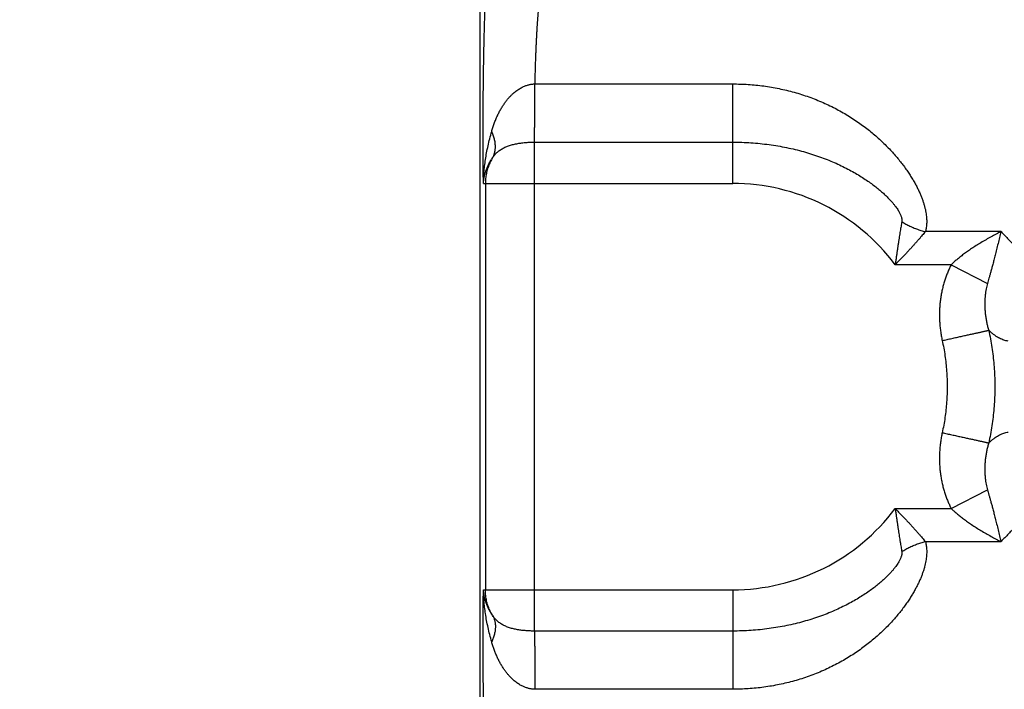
# Model space of a CAD drawing. Header units: inches. Extents: x 0 to 34, y 0 to 22.
# Tile 8 of 112: x 4.078 to 4.849, y 7.163 to 7.686. Entities that reach past the tile are written whole.
import ezdxf

# ---------------------------------------------------------------- set-up
doc = ezdxf.new("R2010")
doc.units = ezdxf.units.IN
doc.header["$LTSCALE"] = 1.87
doc.header["$MEASUREMENT"] = 0
doc.layers.get('0').update_dxf_attribs({"linetype": 'CONTINUOUS'})
doc.layers.add('DIMENSIONS', color=7, linetype='CONTINUOUS')
doc.styles.get("Standard").update_dxf_attribs({"font": 'txt', "width": 0.8})
doc.dimstyles.get("Standard").update_dxf_attribs({"dimtxt": 0.125, "dimasz": 0.18, "dimexe": 0.18, "dimexo": 0.0625, "dimgap": 0.09, "dimtad": 0, "dimtih": 1, "dimtoh": 1, "dimdec": 3, "dimzin": 4, "dimdsep": 46, "dimtxsty": 'STANDARD', "dimblk": '_FILLED', "dimblk1": '_FILLED', "dimblk2": '_FILLED', "dimcen": 0.09, "dimadec": 0, "dimazin": 0, "dimtol": 1, "dimtp": 0.01, "dimtm": 0.01, "dimtfac": 1, "dimtdec": 3, "dimtofl": 0, "dimtmove": 0, "dimatfit": 3, "dimldrblk": '_FILLED', "dimfxl": 1, "dimtolj": 1, "dimtzin": 4, "dimarcsym": 0})

# ---------------------------------------------------------------- blocks, each defined once
blk = doc.blocks.new('_FILLED')
at = {"color": 0, "linetype": 'BYBLOCK'}
blk.add_solid([(0, 0), (-1, 0.1736), (-1, -0.1736)], dxfattribs=at)
blk = doc.blocks.new('*D0')
at = {"layer": 'DIMENSIONS', "color": 2, "linetype": 'CONTINUOUS'}
for p, q in [((6.17263, 7.2117), (6.17263, 4.6033)), ((4.43813, 5.7017), (4.43813, 4.6033)), ((4.43813, 4.7283), (4.07813, 4.7283)), ((6.17263, 4.7283), (6.53263, 4.7283))]:
    blk.add_line(p, q, dxfattribs=at)
at = {"layer": 'DIMENSIONS', "color": 2, "linetype": 'CONTINUOUS', "xscale": 0.18, "yscale": 0.18, "zscale": 0.18}
blk.add_blockref('_FILLED', (4.43813, 4.7283), dxfattribs=at)
at = {"layer": 'DIMENSIONS', "color": 2, "linetype": 'CONTINUOUS', "xscale": 0.18, "yscale": 0.18, "zscale": 0.18, "rotation": 180}
blk.add_blockref('_FILLED', (6.17263, 4.7283), dxfattribs=at)
at = {"layer": 'DIMENSIONS', "color": 2, "linetype": 'CONTINUOUS', "width": 0.8}
for s, p in [('[', (5.21528, 4.6658)), (']', (5.81528, 4.6658)), ('1.735', (4.59028, 4.6658)), ('44.06', (5.31528, 4.6658))]:
    blk.add_text(s, height=0.125, dxfattribs=at).set_placement(p)

msp = doc.modelspace()

# ---------------------------------------------------------------- linework, layer by layer
at = {"color": 7, "linetype": 'CONTINUOUS'}
for p, q in [((4.43813, 9.04684), (4.43813, 5.7642)), ((4.4812, 7.63599), (4.63613, 7.63599)), ((4.63613, 7.55822), (4.63613, 7.63599)), ((4.48115, 7.20815), (4.48115, 7.59045)), ((4.48115, 7.59045), (4.63613, 7.59045)), ((4.44104, 7.55822), (4.63613, 7.55822)), ((4.4426, 7.55822), (4.4426, 7.24038)), ((4.84616, 7.52051), (4.78697, 7.52051)), ((4.80717, 7.49462), (4.76328, 7.49462)), ((4.80717, 7.49462), (4.8355, 7.47995)), ((4.80717, 7.30398), (4.83549, 7.31865)), ((4.76329, 7.30398), (4.80717, 7.30398)), ((4.78697, 7.27809), (4.84616, 7.27809)), ((4.44104, 7.24038), (4.63613, 7.24038)), ((4.63613, 7.24038), (4.63613, 7.16261)), ((4.63613, 7.20815), (4.48115, 7.20815)), ((4.63613, 7.16261), (4.4812, 7.16261))]:
    msp.add_line(p, q, dxfattribs=at)
for start, end in [(36.85891, 90), (270, 323.1429)]:
    msp.add_arc((4.63613, 7.3993), 0.15892, start, end, dxfattribs=at)
for points, knots in [([(4.44104, 7.55822), (4.44102, 7.56002), (4.44098, 7.56364), (4.44093, 7.56909), (4.44089, 7.57459), (4.44086, 7.58013), (4.44084, 7.58569), (4.44083, 7.59126), (4.44082, 7.59685), (4.44083, 7.60243), (4.44084, 7.608), (4.44086, 7.61356), (4.4409, 7.61909), (4.44094, 7.6246), (4.44098, 7.63007), (4.44104, 7.6355), (4.44111, 7.64088), (4.44118, 7.6462), (4.44126, 7.65145), (4.44135, 7.65663), (4.44145, 7.66173), (4.44156, 7.66675), (4.44167, 7.67168), (4.4418, 7.6765), (4.44193, 7.68122), (4.44206, 7.68583), (4.44221, 7.69032), (4.44236, 7.69469), (4.44252, 7.69893), (4.44268, 7.70303), (4.44286, 7.707), (4.44303, 7.71082), (4.44322, 7.71448), (4.44341, 7.718), (4.4436, 7.72135), (4.4438, 7.72454), (4.44401, 7.72756), (4.44422, 7.7304), (4.44443, 7.73307), (4.44465, 7.73556), (4.44487, 7.73787), (4.44509, 7.73999), (4.44532, 7.74192), (4.44555, 7.74365), (4.44578, 7.7452), (4.44602, 7.74655), (4.44625, 7.7477), (4.44649, 7.74865), (4.44673, 7.7494), (4.44696, 7.74996), (4.44714, 7.75025), (4.44724, 7.75035)], [0, 0, 0, 0, 0.028045, 0.056389, 0.084977, 0.113753, 0.142662, 0.171645, 0.200648, 0.229638, 0.258589, 0.287475, 0.316255, 0.344884, 0.373317, 0.401518, 0.429454, 0.457091, 0.484392, 0.511321, 0.537842, 0.563919, 0.589516, 0.614598, 0.639133, 0.663092, 0.686447, 0.709166, 0.731215, 0.752557, 0.773167, 0.793025, 0.812109, 0.830395, 0.84785, 0.864448, 0.880168, 0.894993, 0.908905, 0.921888, 0.933925, 0.944999, 0.955097, 0.964207, 0.972323, 0.979436, 0.985539, 0.990628, 0.994712, 0.997815, 1, 1, 1, 1]), ([(4.48721, 7.71039), (4.4871, 7.71031), (4.4869, 7.71007), (4.48665, 7.70961), (4.48639, 7.70897), (4.48614, 7.70817), (4.48589, 7.70719), (4.48563, 7.70605), (4.48538, 7.70474), (4.48514, 7.70326), (4.4849, 7.70162), (4.48466, 7.69983), (4.48442, 7.69787), (4.48419, 7.69575), (4.48396, 7.69349), (4.48374, 7.69107), (4.48353, 7.68852), (4.48332, 7.68582), (4.48312, 7.68298), (4.48292, 7.68001), (4.48273, 7.67692), (4.48255, 7.6737), (4.48238, 7.67037), (4.48221, 7.66692), (4.48206, 7.66336), (4.48191, 7.65971), (4.48177, 7.65596), (4.48163, 7.65212), (4.48151, 7.64819), (4.4814, 7.64419), (4.48129, 7.64011), (4.48123, 7.63737), (4.4812, 7.63599)], [0, 0, 0, 0, 0.005141, 0.01216, 0.021255, 0.032506, 0.04594, 0.061563, 0.079368, 0.09934, 0.121459, 0.145699, 0.172032, 0.200423, 0.230827, 0.263197, 0.297481, 0.333629, 0.371589, 0.411307, 0.452723, 0.495771, 0.540385, 0.586491, 0.634013, 0.682865, 0.732975, 0.784278, 0.836708, 0.890189, 0.944644, 1, 1, 1, 1]), ([(4.44752, 7.59888), (4.44782, 7.59993), (4.44845, 7.60203), (4.44951, 7.60513), (4.45068, 7.60817), (4.45196, 7.61111), (4.45334, 7.61393), (4.45481, 7.61661), (4.45634, 7.6191), (4.45792, 7.6214), (4.45953, 7.62349), (4.46114, 7.62538), (4.46273, 7.62705), (4.46428, 7.62852), (4.46578, 7.62979), (4.46722, 7.6309), (4.46861, 7.63185), (4.46997, 7.63267), (4.47127, 7.63337), (4.47252, 7.63397), (4.47371, 7.63447), (4.47486, 7.63488), (4.47597, 7.63522), (4.47705, 7.63548), (4.47811, 7.63569), (4.47915, 7.63585), (4.48018, 7.63595), (4.48086, 7.63598), (4.4812, 7.63599)], [0, 0, 0, 0, 0.061449, 0.122966, 0.184097, 0.244417, 0.303449, 0.360708, 0.415649, 0.467934, 0.517416, 0.563951, 0.607315, 0.647279, 0.683957, 0.717795, 0.749278, 0.778865, 0.806648, 0.832533, 0.856643, 0.879342, 0.901013, 0.921868, 0.94204, 0.961679, 0.980943, 1, 1, 1, 1]), ([(4.48115, 7.59045), (4.48115, 7.59083), (4.48115, 7.59162), (4.48115, 7.59283), (4.48116, 7.59413), (4.48116, 7.5955), (4.48116, 7.59695), (4.48116, 7.59846), (4.48116, 7.60004), (4.48116, 7.60168), (4.48117, 7.60337), (4.48117, 7.60512), (4.48117, 7.60691), (4.48117, 7.60875), (4.48117, 7.61062), (4.48118, 7.61252), (4.48118, 7.61445), (4.48118, 7.6164), (4.48118, 7.61837), (4.48118, 7.62035), (4.48119, 7.62234), (4.48119, 7.62433), (4.48119, 7.62631), (4.48119, 7.62829), (4.48119, 7.63024), (4.4812, 7.63218), (4.4812, 7.6341), (4.4812, 7.63536), (4.4812, 7.63599)], [0, 0, 0, 0, 0.024942, 0.051701, 0.080206, 0.11038, 0.142144, 0.175413, 0.210098, 0.246107, 0.283345, 0.321712, 0.361106, 0.401423, 0.442555, 0.484392, 0.526825, 0.569739, 0.61302, 0.656554, 0.700225, 0.743915, 0.78751, 0.830893, 0.873948, 0.916561, 0.958618, 1, 1, 1, 1]), ([(4.63613, 7.63599), (4.63815, 7.63599), (4.6422, 7.63592), (4.64827, 7.63562), (4.65434, 7.63512), (4.6604, 7.63441), (4.66643, 7.63349), (4.67242, 7.63237), (4.67837, 7.63104), (4.68425, 7.62952), (4.69006, 7.62779), (4.69578, 7.62586), (4.7014, 7.62374), (4.70691, 7.62143), (4.71228, 7.61895), (4.71752, 7.61631), (4.72259, 7.61351), (4.72749, 7.61058), (4.73221, 7.60753), (4.73674, 7.60438), (4.74106, 7.60115), (4.74518, 7.59785), (4.74908, 7.59451), (4.75277, 7.59113), (4.75626, 7.58775), (4.75953, 7.58437), (4.76259, 7.581), (4.76545, 7.57766), (4.76811, 7.57435), (4.77057, 7.57109), (4.77285, 7.56789), (4.77493, 7.56475), (4.77683, 7.56168), (4.77858, 7.55869), (4.78014, 7.55578), (4.78154, 7.55295), (4.78279, 7.55021), (4.7839, 7.54756), (4.78485, 7.54499), (4.78566, 7.54251), (4.78635, 7.54013), (4.78692, 7.53782), (4.78736, 7.5356), (4.78769, 7.53345), (4.7879, 7.53138), (4.788, 7.52939), (4.788, 7.52747), (4.7879, 7.52563), (4.7877, 7.52385), (4.78738, 7.52215), (4.78712, 7.52105), (4.78697, 7.52051)], [0, 0, 0, 0, 0.028919, 0.057923, 0.086987, 0.116084, 0.145189, 0.174279, 0.203333, 0.232329, 0.261241, 0.290043, 0.318708, 0.3472, 0.375466, 0.403453, 0.431106, 0.458368, 0.485184, 0.511498, 0.537264, 0.562431, 0.586963, 0.610828, 0.633997, 0.65645, 0.678173, 0.699154, 0.719385, 0.738866, 0.757594, 0.77557, 0.792803, 0.8093, 0.82507, 0.840125, 0.854487, 0.868178, 0.88122, 0.893643, 0.905487, 0.916792, 0.92759, 0.937923, 0.947832, 0.957345, 0.966482, 0.975276, 0.98377, 0.992016, 1, 1, 1, 1]), ([(4.44104, 7.55822), (4.44106, 7.55963), (4.44116, 7.56255), (4.44147, 7.56707), (4.44197, 7.57188), (4.44266, 7.57692), (4.44356, 7.58219), (4.44467, 7.58763), (4.44599, 7.59323), (4.44699, 7.59699), (4.44752, 7.59888)], [0, 0, 0, 0, 0.102391, 0.21241, 0.329483, 0.453064, 0.582562, 0.717345, 0.856735, 1, 1, 1, 1]), ([(4.44829, 7.57839), (4.4485, 7.57876), (4.44888, 7.57951), (4.44936, 7.58069), (4.44975, 7.58191), (4.45006, 7.58317), (4.45027, 7.58448), (4.4504, 7.58582), (4.45044, 7.58719), (4.45038, 7.58859), (4.45024, 7.59002), (4.45001, 7.59146), (4.44968, 7.59293), (4.44928, 7.59441), (4.44878, 7.5959), (4.4482, 7.5974), (4.44776, 7.59839), (4.44752, 7.59888)], [0, 0, 0, 0, 0.059117, 0.118653, 0.17881, 0.239779, 0.301735, 0.364835, 0.429215, 0.494993, 0.562264, 0.631101, 0.701558, 0.77367, 0.847452, 0.922902, 1, 1, 1, 1]), ([(4.44829, 7.57839), (4.44856, 7.57879), (4.44911, 7.57957), (4.45001, 7.58069), (4.451, 7.58176), (4.45208, 7.58276), (4.45323, 7.5837), (4.45446, 7.58457), (4.45575, 7.58537), (4.45712, 7.5861), (4.45854, 7.58676), (4.46001, 7.58735), (4.46152, 7.58788), (4.46308, 7.58835), (4.46466, 7.58876), (4.46627, 7.58912), (4.4679, 7.58942), (4.46954, 7.58968), (4.47119, 7.5899), (4.47284, 7.59008), (4.4745, 7.59022), (4.47616, 7.59033), (4.47783, 7.5904), (4.47949, 7.59044), (4.4806, 7.59045), (4.48115, 7.59045)], [0, 0, 0, 0, 0.039125, 0.078574, 0.118386, 0.158617, 0.199321, 0.240539, 0.282309, 0.324655, 0.367583, 0.411076, 0.455093, 0.499581, 0.544462, 0.589652, 0.635071, 0.680631, 0.726259, 0.771917, 0.817583, 0.863251, 0.908897, 0.954488, 1, 1, 1, 1]), ([(4.63613, 7.59045), (4.63852, 7.59045), (4.64331, 7.59037), (4.65046, 7.59002), (4.65756, 7.58942), (4.66459, 7.5886), (4.67152, 7.58754), (4.67834, 7.58627), (4.68502, 7.58478), (4.69155, 7.58309), (4.69789, 7.58121), (4.70403, 7.57915), (4.70995, 7.57693), (4.71563, 7.57457), (4.72106, 7.57209), (4.72621, 7.56951), (4.73107, 7.56686), (4.73562, 7.56416), (4.73984, 7.56146), (4.74373, 7.55877), (4.74728, 7.55613), (4.75049, 7.55357), (4.75335, 7.55111), (4.75589, 7.54877), (4.75812, 7.54657), (4.76005, 7.54452), (4.76171, 7.54261), (4.76311, 7.54086), (4.7643, 7.53926), (4.76528, 7.53781), (4.76609, 7.53648), (4.76675, 7.53528), (4.76728, 7.53419), (4.76769, 7.53321), (4.768, 7.53231), (4.76824, 7.5315), (4.76839, 7.53075), (4.76849, 7.53007), (4.76852, 7.52944), (4.76851, 7.52887), (4.76847, 7.5285), (4.76844, 7.52832)], [0, 0, 0, 0, 0.046554, 0.092979, 0.139178, 0.185059, 0.23053, 0.275502, 0.319877, 0.363555, 0.406436, 0.448427, 0.489435, 0.529351, 0.568057, 0.605426, 0.641324, 0.675611, 0.708149, 0.738812, 0.76749, 0.794098, 0.818582, 0.840941, 0.861195, 0.879426, 0.895728, 0.910229, 0.923078, 0.934425, 0.944434, 0.953253, 0.961036, 0.967915, 0.974012, 0.979454, 0.984361, 0.988806, 0.992851, 0.996561, 1, 1, 1, 1]), ([(4.44104, 7.55822), (4.4411, 7.55906), (4.44127, 7.56078), (4.44171, 7.56335), (4.44234, 7.56593), (4.44315, 7.56851), (4.44415, 7.57107), (4.44534, 7.57359), (4.44672, 7.57604), (4.44775, 7.57762), (4.44829, 7.57839)], [0, 0, 0, 0, 0.117486, 0.23765, 0.360228, 0.484883, 0.611415, 0.739585, 0.86915, 1, 1, 1, 1]), ([(4.44829, 7.57839), (4.44796, 7.57784), (4.44731, 7.57673), (4.44643, 7.57501), (4.44563, 7.57325), (4.44493, 7.57146), (4.44431, 7.56963), (4.44379, 7.56777), (4.44336, 7.56589), (4.44302, 7.56399), (4.44278, 7.56207), (4.44264, 7.56015), (4.4426, 7.55886), (4.4426, 7.55822)], [0, 0, 0, 0, 0.090878, 0.181801, 0.27273, 0.363647, 0.454559, 0.545494, 0.636452, 0.727394, 0.818298, 0.909161, 1, 1, 1, 1]), ([(4.76844, 7.52832), (4.76835, 7.52775), (4.76816, 7.52656), (4.76786, 7.52473), (4.76755, 7.5228), (4.76723, 7.52078), (4.76689, 7.51864), (4.76654, 7.5164), (4.76618, 7.51405), (4.7658, 7.5116), (4.76541, 7.50904), (4.765, 7.50638), (4.76459, 7.50361), (4.76416, 7.50072), (4.76374, 7.49771), (4.76343, 7.49567), (4.76329, 7.49462)], [0, 0, 0, 0, 0.051606, 0.10588, 0.163004, 0.223142, 0.286448, 0.35301, 0.422764, 0.495617, 0.571516, 0.650469, 0.7326, 0.818113, 0.907195, 1, 1, 1, 1]), ([(4.76844, 7.52832), (4.76895, 7.528), (4.76998, 7.52736), (4.77157, 7.52644), (4.77319, 7.52558), (4.77484, 7.52476), (4.77652, 7.52399), (4.77823, 7.52327), (4.77995, 7.5226), (4.78169, 7.52199), (4.78344, 7.52144), (4.7852, 7.52094), (4.78638, 7.52065), (4.78697, 7.52051)], [0, 0, 0, 0, 0.089981, 0.180512, 0.271473, 0.362745, 0.454204, 0.545727, 0.637191, 0.728472, 0.819447, 0.909996, 1, 1, 1, 1]), ([(4.78697, 7.52051), (4.78658, 7.52004), (4.78576, 7.51908), (4.7845, 7.51759), (4.78316, 7.51603), (4.78174, 7.5144), (4.78024, 7.5127), (4.77865, 7.51091), (4.77699, 7.50906), (4.77525, 7.50714), (4.77344, 7.50517), (4.77155, 7.50314), (4.76959, 7.50107), (4.76756, 7.49895), (4.76544, 7.4968), (4.76402, 7.49535), (4.76329, 7.49462)], [0, 0, 0, 0, 0.052677, 0.108141, 0.166567, 0.22809, 0.292836, 0.360818, 0.431843, 0.50568, 0.582127, 0.661023, 0.742292, 0.825908, 0.911829, 1, 1, 1, 1]), ([(4.84616, 7.52051), (4.84488, 7.51987), (4.84228, 7.51853), (4.83836, 7.51641), (4.83439, 7.51419), (4.83048, 7.5119), (4.82672, 7.50957), (4.82316, 7.50727), (4.81987, 7.50501), (4.81685, 7.50281), (4.81408, 7.50068), (4.81157, 7.49861), (4.80928, 7.49662), (4.80785, 7.49528), (4.80717, 7.49462)], [0, 0, 0, 0, 0.091439, 0.187003, 0.284569, 0.381855, 0.476552, 0.566992, 0.652246, 0.731767, 0.805867, 0.874982, 0.939536, 1, 1, 1, 1]), ([(4.84616, 7.52051), (4.84576, 7.51897), (4.84496, 7.51584), (4.8438, 7.51116), (4.8427, 7.50657), (4.84161, 7.5023), (4.84064, 7.49844), (4.83974, 7.49498), (4.83889, 7.49188), (4.83811, 7.48906), (4.83739, 7.48649), (4.83672, 7.48415), (4.83609, 7.48199), (4.83569, 7.48061), (4.8355, 7.47995)], [0, 0, 0, 0, 0.113877, 0.230781, 0.345084, 0.451346, 0.545772, 0.630124, 0.706612, 0.776121, 0.839402, 0.897268, 0.950513, 1, 1, 1, 1]), ([(4.84616, 7.52051), (4.84716, 7.51948), (4.84911, 7.51745), (4.85199, 7.51444), (4.85476, 7.51152), (4.85744, 7.5087), (4.86002, 7.50598), (4.86253, 7.50339), (4.86496, 7.50092), (4.86732, 7.49858), (4.86961, 7.49638), (4.87184, 7.49433), (4.87402, 7.49243), (4.87614, 7.4907), (4.87821, 7.48913), (4.88023, 7.48774), (4.88221, 7.48653), (4.88415, 7.48549), (4.88604, 7.48464), (4.8879, 7.48397), (4.88971, 7.48348), (4.89092, 7.48328), (4.89151, 7.48321)], [0, 0, 0, 0, 0.072066, 0.141907, 0.209478, 0.274731, 0.337625, 0.398133, 0.456265, 0.51202, 0.565363, 0.61623, 0.664599, 0.71051, 0.754012, 0.795166, 0.83405, 0.870787, 0.905559, 0.938551, 0.969962, 1, 1, 1, 1]), ([(4.80717, 7.49462), (4.80668, 7.49369), (4.80574, 7.49178), (4.80443, 7.48882), (4.80322, 7.48573), (4.80212, 7.48254), (4.80113, 7.47923), (4.80025, 7.47583), (4.79951, 7.47235), (4.79891, 7.4688), (4.79844, 7.46518), (4.79812, 7.46151), (4.79794, 7.4578), (4.79792, 7.45406), (4.79805, 7.4503), (4.79833, 7.44654), (4.79876, 7.44279), (4.79935, 7.43905), (4.79984, 7.43656), (4.80011, 7.43532)], [0, 0, 0, 0, 0.051772, 0.104906, 0.159311, 0.214894, 0.271549, 0.329166, 0.387635, 0.446843, 0.50669, 0.567158, 0.628238, 0.689762, 0.751489, 0.813334, 0.875341, 0.93755, 1, 1, 1, 1]), ([(4.8355, 7.47995), (4.8353, 7.47928), (4.83493, 7.47785), (4.83444, 7.4756), (4.83403, 7.47313), (4.83371, 7.47047), (4.8335, 7.46766), (4.8334, 7.46472), (4.83344, 7.46169), (4.83361, 7.45859), (4.83392, 7.45547), (4.83437, 7.45234), (4.83496, 7.44926), (4.83566, 7.44625), (4.83622, 7.44429), (4.83651, 7.44332)], [0, 0, 0, 0, 0.056386, 0.118794, 0.186503, 0.25878, 0.334917, 0.414302, 0.496273, 0.580089, 0.664975, 0.750184, 0.834954, 0.918518, 1, 1, 1, 1]), ([(4.80011, 7.43532), (4.80075, 7.43546), (4.80201, 7.43574), (4.8039, 7.43616), (4.80578, 7.43657), (4.80765, 7.43698), (4.80949, 7.43739), (4.81132, 7.43779), (4.81311, 7.43818), (4.81487, 7.43857), (4.8166, 7.43895), (4.81828, 7.43932), (4.81992, 7.43968), (4.8215, 7.44002), (4.82303, 7.44036), (4.82451, 7.44068), (4.82592, 7.44099), (4.82727, 7.44129), (4.82855, 7.44157), (4.82975, 7.44184), (4.83088, 7.44208), (4.83194, 7.44232), (4.83291, 7.44253), (4.8338, 7.44273), (4.8346, 7.4429), (4.83532, 7.44306), (4.83595, 7.4432), (4.83633, 7.44328), (4.83651, 7.44332)], [0, 0, 0, 0, 0.0521, 0.104068, 0.155772, 0.207082, 0.257866, 0.307997, 0.357347, 0.405792, 0.453208, 0.499475, 0.544477, 0.588098, 0.63023, 0.670764, 0.709599, 0.746635, 0.781779, 0.814942, 0.84604, 0.874995, 0.901733, 0.926185, 0.948291, 0.967993, 0.985242, 1, 1, 1, 1]), ([(4.83651, 7.44332), (4.837, 7.4411), (4.8379, 7.43664), (4.83903, 7.42991), (4.83994, 7.42315), (4.84062, 7.41636), (4.84107, 7.40955), (4.8413, 7.40272), (4.8413, 7.3959), (4.84108, 7.38907), (4.84062, 7.38226), (4.83994, 7.37547), (4.83904, 7.3687), (4.83791, 7.36197), (4.837, 7.3575), (4.83651, 7.35528)], [0, 0, 0, 0, 0.076838, 0.153722, 0.230623, 0.307539, 0.384467, 0.461401, 0.538332, 0.615258, 0.692183, 0.769113, 0.846055, 0.923015, 1, 1, 1, 1]), ([(4.8517, 7.43491), (4.85114, 7.43497), (4.85, 7.43516), (4.84831, 7.43563), (4.84662, 7.43628), (4.84494, 7.43709), (4.84326, 7.43806), (4.84157, 7.43917), (4.83988, 7.44042), (4.83819, 7.44181), (4.83707, 7.4428), (4.83651, 7.44332)], [0, 0, 0, 0, 0.096965, 0.196006, 0.297988, 0.403574, 0.513291, 0.62755, 0.746638, 0.870783, 1, 1, 1, 1]), ([(4.80011, 7.43532), (4.80054, 7.43337), (4.80133, 7.42944), (4.80231, 7.42349), (4.80307, 7.41749), (4.80362, 7.41144), (4.80395, 7.40538), (4.80406, 7.3993), (4.80395, 7.39322), (4.80362, 7.38715), (4.80307, 7.38111), (4.80231, 7.37511), (4.80133, 7.36916), (4.80054, 7.36523), (4.80011, 7.36327)], [0, 0, 0, 0, 0.082682, 0.165723, 0.249052, 0.332598, 0.416287, 0.500048, 0.583805, 0.667487, 0.751019, 0.83433, 0.917347, 1, 1, 1, 1]), ([(4.80011, 7.36327), (4.79984, 7.36204), (4.79935, 7.35956), (4.79876, 7.35582), (4.79833, 7.35207), (4.79805, 7.34831), (4.79792, 7.34455), (4.79794, 7.34081), (4.79812, 7.33709), (4.79844, 7.33342), (4.79891, 7.3298), (4.79951, 7.32625), (4.80026, 7.32276), (4.80113, 7.31937), (4.80212, 7.31606), (4.80322, 7.31287), (4.80443, 7.30978), (4.80574, 7.30682), (4.80668, 7.30491), (4.80717, 7.30398)], [0, 0, 0, 0, 0.062354, 0.124509, 0.186491, 0.248333, 0.310066, 0.371605, 0.432717, 0.493233, 0.553123, 0.612355, 0.670832, 0.728445, 0.78509, 0.840663, 0.895064, 0.948204, 1, 1, 1, 1]), ([(4.80011, 7.36327), (4.80075, 7.36314), (4.80201, 7.36286), (4.8039, 7.36244), (4.80578, 7.36203), (4.80765, 7.36162), (4.80949, 7.36121), (4.81132, 7.36081), (4.81311, 7.36042), (4.81487, 7.36003), (4.8166, 7.35965), (4.81828, 7.35928), (4.81992, 7.35892), (4.8215, 7.35858), (4.82304, 7.35824), (4.82451, 7.35792), (4.82592, 7.35761), (4.82727, 7.35731), (4.82855, 7.35703), (4.82975, 7.35676), (4.83089, 7.35652), (4.83194, 7.35628), (4.83291, 7.35607), (4.8338, 7.35588), (4.8346, 7.3557), (4.83532, 7.35554), (4.83595, 7.3554), (4.83634, 7.35532), (4.83651, 7.35528)], [0, 0, 0, 0, 0.052104, 0.104076, 0.155784, 0.207098, 0.257886, 0.308021, 0.357375, 0.405823, 0.453242, 0.499513, 0.544517, 0.588141, 0.630274, 0.670809, 0.709644, 0.746681, 0.781825, 0.814988, 0.846085, 0.875037, 0.901771, 0.92622, 0.94832, 0.968017, 0.985259, 1, 1, 1, 1]), ([(4.83651, 7.35528), (4.83707, 7.35579), (4.83818, 7.35678), (4.83988, 7.35817), (4.84157, 7.35943), (4.84325, 7.36054), (4.84494, 7.36151), (4.84663, 7.36232), (4.84831, 7.36297), (4.85, 7.36344), (4.85114, 7.36363), (4.8517, 7.36369)], [0, 0, 0, 0, 0.128948, 0.252963, 0.372138, 0.486606, 0.596576, 0.702362, 0.804417, 0.90336, 1, 1, 1, 1]), ([(4.83652, 7.35528), (4.83622, 7.35431), (4.83567, 7.35235), (4.83496, 7.34933), (4.83437, 7.34624), (4.83393, 7.34312), (4.83361, 7.33999), (4.83344, 7.33689), (4.8334, 7.33386), (4.8335, 7.33093), (4.83371, 7.32812), (4.83402, 7.32547), (4.83444, 7.32301), (4.83492, 7.32075), (4.8353, 7.31932), (4.83549, 7.31865)], [0, 0, 0, 0, 0.08159, 0.165241, 0.250127, 0.335443, 0.420397, 0.504218, 0.586109, 0.665335, 0.741282, 0.813385, 0.88099, 0.943417, 1, 1, 1, 1]), ([(4.83549, 7.31865), (4.83569, 7.31799), (4.83608, 7.31661), (4.83671, 7.31446), (4.83739, 7.3121), (4.83812, 7.30951), (4.8389, 7.30666), (4.83976, 7.30353), (4.84068, 7.30004), (4.84167, 7.29613), (4.84276, 7.29181), (4.84385, 7.2872), (4.84499, 7.28259), (4.84578, 7.27956), (4.84616, 7.27809)], [0, 0, 0, 0, 0.049195, 0.102521, 0.160746, 0.224584, 0.294758, 0.371967, 0.457121, 0.552709, 0.660595, 0.775854, 0.891437, 1, 1, 1, 1]), ([(4.89151, 7.31539), (4.89092, 7.31532), (4.88971, 7.31512), (4.8879, 7.31463), (4.88604, 7.31396), (4.88415, 7.31311), (4.88221, 7.31207), (4.88023, 7.31086), (4.87821, 7.30946), (4.87614, 7.3079), (4.87402, 7.30617), (4.87184, 7.30427), (4.86961, 7.30222), (4.86732, 7.30002), (4.86496, 7.29768), (4.86252, 7.2952), (4.86002, 7.29261), (4.85743, 7.28989), (4.85475, 7.28707), (4.85198, 7.28415), (4.84911, 7.28114), (4.84716, 7.27911), (4.84616, 7.27809)], [0, 0, 0, 0, 0.030046, 0.061454, 0.094438, 0.129214, 0.165977, 0.204883, 0.246047, 0.289549, 0.335463, 0.383834, 0.434678, 0.487994, 0.543764, 0.601968, 0.662569, 0.725514, 0.790764, 0.858284, 0.928046, 1, 1, 1, 1]), ([(4.76329, 7.30398), (4.76343, 7.30293), (4.76374, 7.30089), (4.76416, 7.29788), (4.76459, 7.29499), (4.765, 7.29222), (4.76541, 7.28956), (4.7658, 7.287), (4.76618, 7.28455), (4.76654, 7.2822), (4.76689, 7.27995), (4.76723, 7.27782), (4.76755, 7.27579), (4.76786, 7.27387), (4.76816, 7.27204), (4.76835, 7.27085), (4.76844, 7.27027)], [0, 0, 0, 0, 0.092812, 0.181895, 0.267405, 0.34953, 0.428478, 0.504373, 0.577227, 0.646984, 0.71355, 0.776859, 0.836998, 0.894121, 0.948395, 1, 1, 1, 1]), ([(4.76329, 7.30398), (4.76402, 7.30325), (4.76544, 7.30179), (4.76756, 7.29965), (4.76959, 7.29753), (4.77155, 7.29546), (4.77344, 7.29343), (4.77525, 7.29145), (4.77699, 7.28954), (4.77865, 7.28768), (4.78024, 7.2859), (4.78174, 7.2842), (4.78316, 7.28256), (4.7845, 7.28101), (4.78576, 7.27952), (4.78658, 7.27856), (4.78697, 7.27809)], [0, 0, 0, 0, 0.088186, 0.174111, 0.257723, 0.338984, 0.41787, 0.49431, 0.568145, 0.639173, 0.70716, 0.771909, 0.833433, 0.89186, 0.947323, 1, 1, 1, 1]), ([(4.80717, 7.30398), (4.80785, 7.30332), (4.80928, 7.30198), (4.81157, 7.29998), (4.81409, 7.29791), (4.81686, 7.29578), (4.81989, 7.29358), (4.82318, 7.29131), (4.82673, 7.28902), (4.83049, 7.28669), (4.83439, 7.28441), (4.83835, 7.28219), (4.84227, 7.28008), (4.84488, 7.27873), (4.84616, 7.27809)], [0, 0, 0, 0, 0.060578, 0.125244, 0.194466, 0.268663, 0.348254, 0.433536, 0.523918, 0.618395, 0.715356, 0.812649, 0.908215, 1, 1, 1, 1]), ([(4.78697, 7.27809), (4.78713, 7.27756), (4.78739, 7.27646), (4.78769, 7.27476), (4.78789, 7.27298), (4.788, 7.27112), (4.788, 7.26919), (4.7879, 7.26717), (4.78768, 7.26507), (4.78734, 7.2629), (4.78689, 7.26065), (4.78631, 7.25833), (4.78562, 7.25592), (4.78479, 7.25344), (4.78383, 7.25088), (4.78272, 7.24824), (4.78148, 7.24551), (4.78008, 7.2427), (4.77851, 7.23981), (4.77679, 7.23684), (4.7749, 7.2338), (4.77283, 7.23069), (4.77057, 7.22751), (4.76813, 7.22427), (4.76549, 7.22099), (4.76264, 7.21766), (4.7596, 7.21431), (4.75634, 7.21093), (4.75287, 7.20756), (4.7492, 7.20419), (4.7453, 7.20085), (4.7412, 7.19756), (4.73689, 7.19433), (4.73237, 7.19118), (4.72766, 7.18813), (4.72277, 7.18519), (4.7177, 7.18239), (4.71247, 7.17974), (4.70709, 7.17725), (4.70159, 7.17493), (4.69596, 7.17281), (4.69024, 7.17087), (4.68443, 7.16913), (4.67854, 7.1676), (4.67259, 7.16627), (4.6666, 7.16514), (4.66056, 7.16421), (4.65448, 7.1635), (4.64838, 7.16299), (4.64226, 7.16268), (4.63817, 7.16261), (4.63613, 7.16261)], [0, 0, 0, 0, 0.007924, 0.016136, 0.024655, 0.033524, 0.042764, 0.05239, 0.062428, 0.072905, 0.083838, 0.095247, 0.107165, 0.119633, 0.132684, 0.14634, 0.160632, 0.175592, 0.191243, 0.207603, 0.224692, 0.242525, 0.261113, 0.28046, 0.300571, 0.321445, 0.34307, 0.365434, 0.388522, 0.412311, 0.436778, 0.461889, 0.487604, 0.513879, 0.540666, 0.567909, 0.595552, 0.623541, 0.651817, 0.680327, 0.70902, 0.737857, 0.7668, 0.795814, 0.824881, 0.853993, 0.883139, 0.912314, 0.941516, 0.970745, 1, 1, 1, 1]), ([(4.76844, 7.27027), (4.76895, 7.2706), (4.76998, 7.27124), (4.77157, 7.27215), (4.77319, 7.27302), (4.77484, 7.27384), (4.77652, 7.27461), (4.77823, 7.27533), (4.77995, 7.27599), (4.78169, 7.2766), (4.78344, 7.27716), (4.7852, 7.27766), (4.78638, 7.27795), (4.78697, 7.27809)], [0, 0, 0, 0, 0.089986, 0.180521, 0.271487, 0.362763, 0.454225, 0.545749, 0.637213, 0.728492, 0.819463, 0.910005, 1, 1, 1, 1]), ([(4.76844, 7.27027), (4.76847, 7.2701), (4.76851, 7.26973), (4.76852, 7.26916), (4.76849, 7.26853), (4.76839, 7.26785), (4.76824, 7.2671), (4.768, 7.26629), (4.76769, 7.26539), (4.76728, 7.26441), (4.76675, 7.26332), (4.76609, 7.26212), (4.76528, 7.26079), (4.7643, 7.25934), (4.76312, 7.25774), (4.76171, 7.25599), (4.76005, 7.25409), (4.75813, 7.25203), (4.7559, 7.24984), (4.75337, 7.2475), (4.75051, 7.24504), (4.74731, 7.24249), (4.74376, 7.23985), (4.73988, 7.23717), (4.73566, 7.23446), (4.73112, 7.23177), (4.72627, 7.22912), (4.72112, 7.22654), (4.71569, 7.22405), (4.71001, 7.22169), (4.70408, 7.21946), (4.69794, 7.2174), (4.69159, 7.21552), (4.68506, 7.21383), (4.67838, 7.21234), (4.67155, 7.21106), (4.66461, 7.21001), (4.65758, 7.20918), (4.65047, 7.20858), (4.64331, 7.20822), (4.63853, 7.20815), (4.63613, 7.20815)], [0, 0, 0, 0, 0.003433, 0.007137, 0.011182, 0.015633, 0.020552, 0.026002, 0.032095, 0.038966, 0.046748, 0.055569, 0.06557, 0.076912, 0.089756, 0.104248, 0.12053, 0.138741, 0.158966, 0.181282, 0.205729, 0.232287, 0.260921, 0.291539, 0.324039, 0.358292, 0.394165, 0.431522, 0.470229, 0.510157, 0.551188, 0.593212, 0.636133, 0.679854, 0.72427, 0.769279, 0.814786, 0.860703, 0.906939, 0.953404, 1, 1, 1, 1]), ([(4.44724, 7.04825), (4.44714, 7.04835), (4.44696, 7.04864), (4.44673, 7.0492), (4.44649, 7.04995), (4.44625, 7.0509), (4.44602, 7.05205), (4.44578, 7.0534), (4.44555, 7.05495), (4.44532, 7.05668), (4.44509, 7.05862), (4.44487, 7.06073), (4.44465, 7.06304), (4.44443, 7.06553), (4.44422, 7.0682), (4.44401, 7.07105), (4.4438, 7.07406), (4.4436, 7.07725), (4.44341, 7.08061), (4.44322, 7.08412), (4.44303, 7.08779), (4.44286, 7.09161), (4.44268, 7.09557), (4.44252, 7.09968), (4.44236, 7.10392), (4.44221, 7.10829), (4.44206, 7.11278), (4.44193, 7.11739), (4.4418, 7.12211), (4.44167, 7.12693), (4.44156, 7.13186), (4.44145, 7.13688), (4.44135, 7.14198), (4.44126, 7.14716), (4.44118, 7.15242), (4.44111, 7.15774), (4.44104, 7.16311), (4.44098, 7.16854), (4.44093, 7.17401), (4.4409, 7.17952), (4.44086, 7.18506), (4.44084, 7.19062), (4.44083, 7.19619), (4.44082, 7.20177), (4.44083, 7.20735), (4.44084, 7.21293), (4.44086, 7.21849), (4.44089, 7.22403), (4.44093, 7.22952), (4.44098, 7.23497), (4.44102, 7.23859), (4.44104, 7.24038)], [0, 0, 0, 0, 0.002185, 0.005289, 0.009373, 0.014463, 0.020567, 0.027681, 0.035798, 0.04491, 0.055009, 0.066085, 0.078123, 0.091108, 0.105022, 0.119848, 0.13557, 0.152171, 0.169629, 0.187918, 0.207005, 0.226864, 0.247477, 0.268823, 0.290876, 0.313599, 0.336957, 0.360918, 0.385455, 0.41054, 0.436142, 0.462224, 0.488749, 0.51568, 0.542982, 0.570622, 0.598562, 0.626769, 0.655206, 0.683837, 0.712618, 0.741505, 0.770459, 0.799452, 0.828458, 0.857442, 0.886347, 0.915113, 0.943682, 0.971996, 1, 1, 1, 1]), ([(4.44752, 7.19972), (4.44699, 7.2016), (4.44599, 7.20534), (4.44468, 7.21093), (4.44356, 7.21639), (4.44266, 7.22166), (4.44197, 7.2267), (4.44147, 7.23148), (4.44116, 7.23602), (4.44106, 7.23895), (4.44104, 7.24038)], [0, 0, 0, 0, 0.141843, 0.281452, 0.417056, 0.546914, 0.670003, 0.786396, 0.89632, 1, 1, 1, 1]), ([(4.44829, 7.22021), (4.44775, 7.22098), (4.44672, 7.22256), (4.44534, 7.22501), (4.44415, 7.22753), (4.44315, 7.23008), (4.44234, 7.23266), (4.44171, 7.23525), (4.44127, 7.23782), (4.4411, 7.23953), (4.44104, 7.24038)], [0, 0, 0, 0, 0.130855, 0.260391, 0.388519, 0.515015, 0.639639, 0.762209, 0.882426, 1, 1, 1, 1]), ([(4.44829, 7.22021), (4.44796, 7.22075), (4.44731, 7.22187), (4.44643, 7.22358), (4.44563, 7.22534), (4.44493, 7.22714), (4.44431, 7.22897), (4.44379, 7.23083), (4.44336, 7.23271), (4.44302, 7.23461), (4.44278, 7.23653), (4.44264, 7.23845), (4.4426, 7.23974), (4.4426, 7.24038)], [0, 0, 0, 0, 0.090878, 0.181801, 0.27273, 0.363647, 0.454559, 0.545494, 0.636452, 0.727394, 0.818298, 0.909161, 1, 1, 1, 1]), ([(4.44829, 7.22021), (4.4485, 7.21984), (4.44888, 7.21909), (4.44936, 7.21791), (4.44975, 7.21669), (4.45006, 7.21543), (4.45027, 7.21412), (4.4504, 7.21278), (4.45044, 7.21141), (4.45038, 7.21001), (4.45024, 7.20858), (4.45001, 7.20714), (4.44968, 7.20567), (4.44928, 7.20419), (4.44878, 7.2027), (4.4482, 7.2012), (4.44776, 7.20021), (4.44752, 7.19972)], [0, 0, 0, 0, 0.059118, 0.118653, 0.178811, 0.23978, 0.301736, 0.364835, 0.429216, 0.494994, 0.562264, 0.631101, 0.701559, 0.773671, 0.847452, 0.922902, 1, 1, 1, 1]), ([(4.48115, 7.20815), (4.48059, 7.20815), (4.47948, 7.20815), (4.47782, 7.2082), (4.47614, 7.20827), (4.47447, 7.20838), (4.47281, 7.20852), (4.47115, 7.2087), (4.46949, 7.20892), (4.46785, 7.20918), (4.46623, 7.20949), (4.46462, 7.20985), (4.46304, 7.21026), (4.46149, 7.21073), (4.45998, 7.21125), (4.45851, 7.21185), (4.4571, 7.21251), (4.45574, 7.21324), (4.45444, 7.21404), (4.45322, 7.21491), (4.45207, 7.21585), (4.451, 7.21685), (4.45001, 7.21791), (4.4491, 7.21903), (4.44856, 7.21981), (4.44829, 7.22021)], [0, 0, 0, 0, 0.045641, 0.091414, 0.137267, 0.18316, 0.229049, 0.274875, 0.320588, 0.366161, 0.411535, 0.456634, 0.501404, 0.545782, 0.589695, 0.633093, 0.675935, 0.7182, 0.759891, 0.801032, 0.841664, 0.881826, 0.921569, 0.960947, 1, 1, 1, 1]), ([(4.48115, 7.20815), (4.48115, 7.20777), (4.48115, 7.20698), (4.48115, 7.20576), (4.48115, 7.20447), (4.48116, 7.20309), (4.48116, 7.20165), (4.48116, 7.20014), (4.48116, 7.19856), (4.48116, 7.19692), (4.48117, 7.19523), (4.48117, 7.19348), (4.48117, 7.19169), (4.48117, 7.18985), (4.48117, 7.18798), (4.48118, 7.18608), (4.48118, 7.18415), (4.48118, 7.1822), (4.48118, 7.18023), (4.48118, 7.17825), (4.48119, 7.17626), (4.48119, 7.17427), (4.48119, 7.17229), (4.48119, 7.17031), (4.48119, 7.16835), (4.4812, 7.16642), (4.4812, 7.1645), (4.4812, 7.16324), (4.4812, 7.16261)], [0, 0, 0, 0, 0.024941, 0.051699, 0.080202, 0.110375, 0.142137, 0.175405, 0.210088, 0.246096, 0.283332, 0.321698, 0.361092, 0.401408, 0.442539, 0.484377, 0.526809, 0.569723, 0.613006, 0.65654, 0.700212, 0.743904, 0.787501, 0.830886, 0.873943, 0.916558, 0.958617, 1, 1, 1, 1]), ([(4.4812, 7.16261), (4.48089, 7.16261), (4.48027, 7.16264), (4.47932, 7.16273), (4.47833, 7.16287), (4.47731, 7.16306), (4.47626, 7.16331), (4.47518, 7.16362), (4.47407, 7.164), (4.47293, 7.16445), (4.47175, 7.16498), (4.47053, 7.16561), (4.46926, 7.16634), (4.46794, 7.1672), (4.46656, 7.1682), (4.46513, 7.16934), (4.46365, 7.17066), (4.46214, 7.17215), (4.4606, 7.17384), (4.45904, 7.17572), (4.4575, 7.1778), (4.45598, 7.18007), (4.45451, 7.18253), (4.4531, 7.18513), (4.45178, 7.18788), (4.45056, 7.19074), (4.44943, 7.19368), (4.44842, 7.19668), (4.44781, 7.1987), (4.44752, 7.19972)], [0, 0, 0, 0, 0.01717, 0.035056, 0.0537, 0.073134, 0.093378, 0.11444, 0.136344, 0.159258, 0.183383, 0.208953, 0.236313, 0.265797, 0.297622, 0.331951, 0.368949, 0.408769, 0.451486, 0.497165, 0.545843, 0.597208, 0.650874, 0.706492, 0.763724, 0.822123, 0.881219, 0.940634, 1, 1, 1, 1])]:
    msp.add_open_spline(points, degree=3, knots=knots, dxfattribs=at)

# ---------------------------------------------------------------- dimensions: what is measured, and where the dimension line sits
at = {"layer": 'DIMENSIONS', "color": 2, "linetype": 'CONTINUOUS'}
dim = msp.add_linear_dim(base=(6.172629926, 4.7282994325), p1=(4.438129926, 5.7017042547), p2=(6.172629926, 7.2116994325), dimstyle='Standard', dxfattribs=at)
dim.commit()
dim.dimension.update_dxf_attribs({"geometry": '*D0', "text_midpoint": (5.2527773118, 4.7282994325), "dimtype": 160})

doc.saveas('drawing.dxf')
